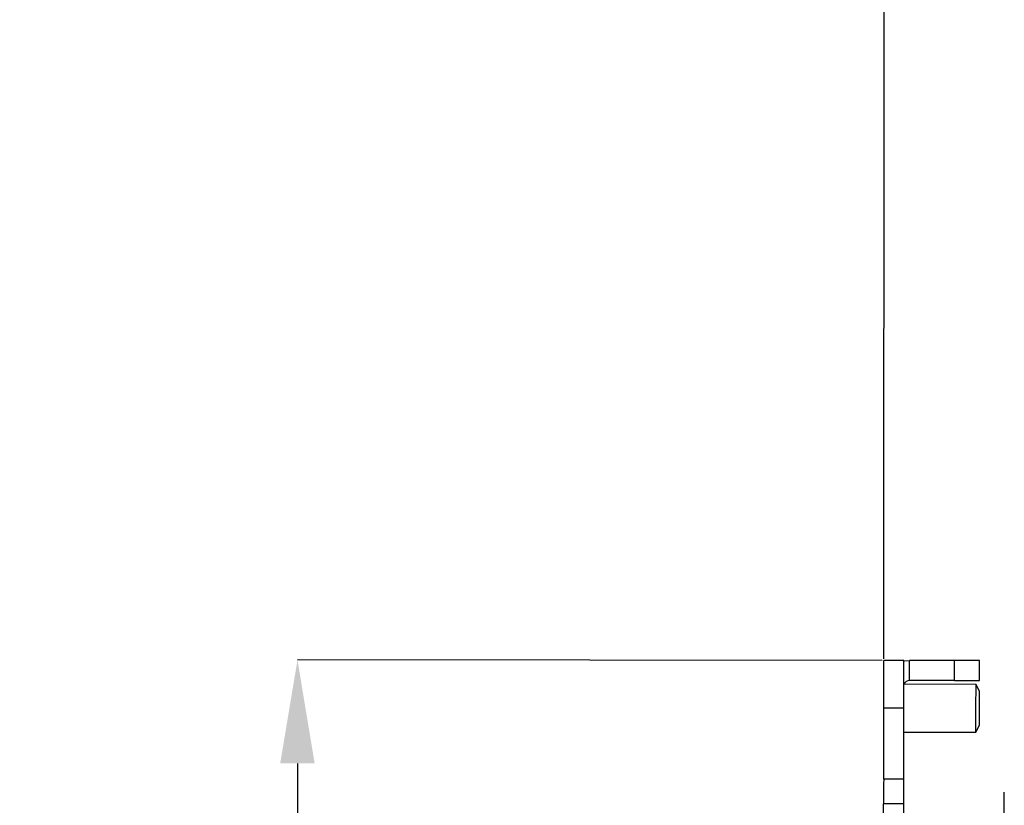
# Model space of a CAD drawing. Header units: millimetres. Extents: x 3619 to 4737, y 1503 to 2366.
# Tile 124 of 256: x 4332 to 4376, y 1968 to 2003. Entities that reach past the tile are written whole.
import ezdxf

# ---------------------------------------------------------------- set-up
doc = ezdxf.new("R2010")
doc.units = ezdxf.units.MM
doc.header["$PDSIZE"] = -1
doc.styles.add('SLDTEXTSTYLE0', font='arial.ttf', dxfattribs={"width": 0.948})
doc.dimstyles.new('SLDDIMSTYLE1', dxfattribs={"dimtxt": 5.650301, "dimasz": 4.572, "dimexe": 0, "dimexo": 0.0625, "dimgap": 1.412575, "dimtad": 0, "dimtih": 1, "dimtoh": 1, "dimdec": 1, "dimlfac": 3, "dimrnd": 1e-09, "dimzin": 12, "dimdsep": 46, "dimtxsty": 'SLDTEXTSTYLE0', "dimsah": 1, "dimcen": 0.09, "dimadec": 0, "dimazin": 3, "dimtfac": 1, "dimtofl": 0, "dimtmove": 0, "dimatfit": 3, "dimfxl": 1, "dimfrac": 2, "dimtolj": 1, "dimtzin": 12, "dimarcsym": 0})

# ---------------------------------------------------------------- blocks, each defined once
blk = doc.blocks.new('*D38')
at = {"color": 0, "linetype": 'Continuous', "lineweight": -2}
for p, q in [((4361.195, 2012.821), (4365.767, 2012.821)), ((4365.767, 2012.821), (4370.339, 2012.818)), ((4370.314, 1974.67), (4370.339, 2012.818)), ((4383.918, 2012.809), (4374.911, 2012.815)), ((4374.911, 2012.815), (4383.918, 2012.809)), ((4388.463, 1972.436), (4388.49, 2012.806))]:
    blk.add_line(p, q, dxfattribs=at)
at = {"color": 0}
for points in [[(4374.912, 2013.577), (4374.911, 2012.053), (4370.339, 2012.818)], [(4383.918, 2012.047), (4383.919, 2013.571), (4388.49, 2012.806)]]:
    blk.add_solid(points, dxfattribs=at)
at = {"layer": 'Defpoints', "color": 0}
for p in [(4370.339, 2012.818), (4370.314, 1974.607), (4388.463, 1972.374)]:
    blk.add_point(p, dxfattribs=at)
at = {"color": 0, "lineweight": 0, "insert": (4350.379, 2021.231), "char_height": 5.6503, "attachment_point": 2, "style": 'SLDTEXTSTYLE0'}
blk.add_mtext('\\A1;54.5\\P(2.15)', dxfattribs=at)
blk = doc.blocks.new('*D39')
at = {"color": 0, "linetype": 'Continuous', "lineweight": -2}
for p, q in [((4370.251, 1974.607), (4344.375, 1974.624)), ((4344.372, 1970.052), (4344.324, 1897.674)), ((4344.263, 1805.63), (4344.311, 1878.008)), ((4370.136, 1801.04), (4344.26, 1801.058))]:
    blk.add_line(p, q, dxfattribs=at)
at = {"color": 0}
for points in [[(4345.134, 1970.052), (4343.61, 1970.053), (4344.375, 1974.624)], [(4343.501, 1805.63), (4345.025, 1805.629), (4344.26, 1801.058)]]:
    blk.add_solid(points, dxfattribs=at)
at = {"layer": 'Defpoints', "color": 0}
for p in [(4370.314, 1974.607), (4344.26, 1801.058), (4370.199, 1801.04)]:
    blk.add_point(p, dxfattribs=at)
at = {"color": 0, "lineweight": 0, "insert": (4344.318, 1896.262), "char_height": 5.6503, "attachment_point": 2, "style": 'SLDTEXTSTYLE0'}
blk.add_mtext('\\A1;520.7\\P(20.50)', dxfattribs=at)

msp = doc.modelspace()

# ---------------------------------------------------------------- linework, layer by layer
at = {"color": 7, "linetype": 'Continuous', "lineweight": 30}
for p, q in [((4371.1994, 1974.6065), (4370.3138, 1974.6071)), ((4371.4528, 1973.7207), (4371.4534, 1974.6063)), ((4373.4465, 1974.605), (4371.4534, 1974.6063)), ((4373.4459, 1973.7194), (4373.4465, 1974.605)), ((4374.5466, 1973.7186), (4374.5471, 1974.6043)), ((4374.3957, 1973.546), (4371.1987, 1973.5481)), ((4373.4459, 1973.7194), (4371.4528, 1973.7207)), ((4374.5462, 1973.2369), (4374.3957, 1973.546)), ((4370.3103, 1969.3577), (4370.3124, 1972.4904)), ((4371.198, 1972.4898), (4370.3124, 1972.4904)), ((4371.196, 1969.3571), (4371.198, 1972.4898)), ((4374.3943, 1971.4294), (4374.5453, 1971.7383)), ((4371.1973, 1971.4315), (4374.3943, 1971.4294)), ((4371.196, 1969.3571), (4370.3103, 1969.3577)), ((4375.648, 1968.7436), (4375.648, 1968.7704)), ((4375.648, 1966.8167), (4375.648, 1968.7436)), ((4370.3088, 1966.9871), (4370.3096, 1968.2571)), ((4371.1952, 1968.2565), (4370.3096, 1968.2571)), ((4371.1944, 1966.9865), (4371.1952, 1968.2565))]:
    msp.add_line(p, q, dxfattribs=at)
at = {"color": 7, "linetype": 'Continuous', "lineweight": 30, "flags": 128}
for points in [[(4370.3124, 1972.4904), (4370.3127, 1972.9033), (4370.3129, 1973.3004), (4370.3132, 1973.6663), (4370.3134, 1973.9871), (4370.3136, 1974.2503), (4370.3137, 1974.4459), (4370.3138, 1974.5664), (4370.3138, 1974.6071)], [(4371.198, 1972.4898), (4371.1983, 1972.9028), (4371.1986, 1973.2998), (4371.1988, 1973.6658), (4371.199, 1973.9865), (4371.1992, 1974.2497), (4371.1993, 1974.4453), (4371.1994, 1974.5658), (4371.1994, 1974.6065)], [(4371.1994, 1974.5778), (4371.2311, 1974.5846), (4371.4534, 1974.6063)], [(4374.5471, 1974.6043), (4374.526, 1974.6043), (4374.4634, 1974.6043), (4374.3617, 1974.6044), (4374.2248, 1974.6045), (4374.058, 1974.6046), (4373.8677, 1974.6047), (4373.6612, 1974.6048), (4373.4465, 1974.605)], [(4373.4459, 1973.7194), (4373.6606, 1973.7192), (4373.8671, 1973.7191), (4374.0574, 1973.719), (4374.2242, 1973.7189), (4374.3611, 1973.7188), (4374.4628, 1973.7187), (4374.5254, 1973.7187), (4374.5466, 1973.7186)], [(4374.395, 1972.4877), (4374.3953, 1972.8497), (4374.3955, 1973.168), (4374.3956, 1973.4042), (4374.3957, 1973.5299), (4374.3957, 1973.546)], [(4374.5457, 1972.4876), (4374.5459, 1972.7743), (4374.5461, 1973.0174), (4374.5462, 1973.1799), (4374.5462, 1973.2369)], [(4374.3943, 1971.4294), (4374.3943, 1971.4454), (4374.3944, 1971.5711), (4374.3946, 1971.8074), (4374.3948, 1972.1257), (4374.395, 1972.4877)], [(4374.5453, 1971.7383), (4374.5453, 1971.7953), (4374.5454, 1971.9578), (4374.5456, 1972.2008), (4374.5457, 1972.4876)], [(4370.3103, 1969.3577), (4370.3102, 1969.143), (4370.3101, 1968.9365), (4370.3099, 1968.7462), (4370.3098, 1968.5794), (4370.3097, 1968.4426), (4370.3097, 1968.3408), (4370.3096, 1968.2782), (4370.3096, 1968.2571)], [(4371.1952, 1968.2565), (4371.1952, 1968.2776), (4371.1953, 1968.3403), (4371.1954, 1968.442), (4371.1954, 1968.5789), (4371.1955, 1968.7456), (4371.1957, 1968.9359), (4371.1958, 1969.1424), (4371.196, 1969.3571)]]:
    msp.add_lwpolyline(points, dxfattribs=at)
at = {"color": 7, "linetype": 'Continuous', "lineweight": 30}
msp.add_arc((4371.4527, 1973.4667), 0.254, 89.96208, 161.29915, dxfattribs=at)

# ---------------------------------------------------------------- dimensions: what is measured, and where the dimension line sits
at = {"color": 7, "linetype": 'Continuous', "lineweight": 0}
for base, p1, p2, angle, text, picture, middle in [((4370.3391, 2012.8183), (4388.4633, 1972.3739), (4370.3138, 1974.6071), 359.96208, '<>\\P(2.15)', '*D38', (4350.3792, 2012.8213)), ((4344.2601, 1801.0576), (4370.3138, 1974.6071), (4370.1989, 1801.0404), 89.96208, '<>\\P(20.50)', '*D39', (4344.3175, 1887.8409))]:
    dim = msp.add_linear_dim(base=base, p1=p1, p2=p2, angle=angle, text=text, dimstyle='SLDDIMSTYLE1', dxfattribs=at)
    dim.commit()
    dim.dimension.update_dxf_attribs({"geometry": picture, "text_midpoint": middle, "dimtype": 160})

doc.saveas('drawing.dxf')
